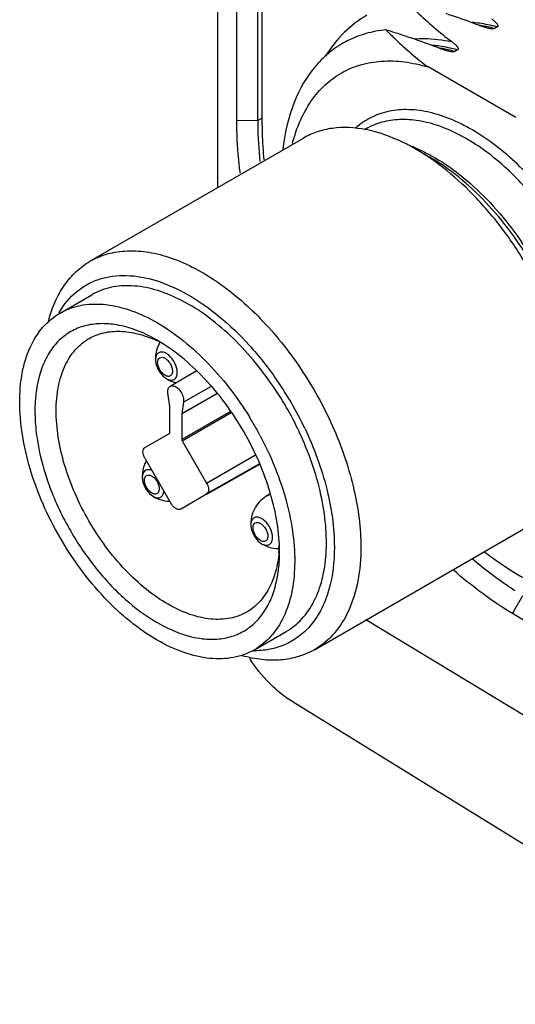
# Model space of a CAD drawing. Header units: inches. Extents: x 0 to 34, y 0 to 22.
# Tile 38 of 126: x 21.364 to 21.886, y 9.318 to 10.355. Entities that reach past the tile are written whole.
import ezdxf

# ---------------------------------------------------------------- set-up
doc = ezdxf.new("R2010")
doc.units = ezdxf.units.IN
doc.header["$LTSCALE"] = 1.87
doc.header["$MEASUREMENT"] = 0
doc.layers.get('0').update_dxf_attribs({"linetype": 'CONTINUOUS'})

msp = doc.modelspace()

# ---------------------------------------------------------------- linework, layer by layer
at = {"color": 7, "linetype": 'CONTINUOUS'}
for p, q in [((21.5725, 10.1783), (21.5725, 11.0295)), ((21.5925, 10.2494), (21.5925, 10.9978)), ((21.6146, 10.2489), (21.6146, 10.9695)), ((21.6192, 10.2445), (21.6192, 10.9637)), ((21.8667, 10.3474), (21.8638, 10.3457)), ((21.7693, 10.338), (21.769, 10.3381)), ((21.8249, 10.3233), (21.822, 10.3216)), ((21.8863, 10.2519), (21.7938, 10.3053)), ((21.5925, 10.2494), (21.6146, 10.2489)), ((21.6192, 10.2513), (21.6146, 10.2489)), ((21.7286, 10.2401), (21.7271, 10.2392)), ((21.4379, 10.1006), (21.6627, 10.2304)), ((21.7966, 10.2096), (21.7808, 10.2187)), ((21.4064, 10.046), (21.4398, 10.0653)), ((21.5069, 9.9969), (21.507, 9.9949)), ((21.5167, 9.9781), (21.5189, 9.9767)), ((21.5223, 9.969), (21.5499, 9.9852)), ((21.5223, 9.969), (21.5223, 9.969)), ((21.5655, 9.9689), (21.5364, 9.9524)), ((21.6343, 9.9759), (21.6347, 9.9754)), ((21.5219, 9.9476), (21.52, 9.9619)), ((21.5345, 9.9403), (21.5716, 9.9615)), ((21.5345, 9.9401), (21.5717, 9.9613)), ((21.5219, 9.9473), (21.5219, 9.9476)), ((21.5219, 9.9202), (21.5219, 9.9473)), ((21.5364, 9.9524), (21.5345, 9.9403)), ((21.586, 9.9425), (21.5345, 9.913)), ((21.5345, 9.9403), (21.5345, 9.9401)), ((21.5345, 9.9401), (21.5345, 9.913)), ((21.5349, 9.9116), (21.5867, 9.9414)), ((21.4957, 9.9044), (21.5215, 9.9193)), ((21.5349, 9.9116), (21.5607, 9.8669)), ((21.5607, 9.8669), (21.6123, 9.8967)), ((21.4957, 9.8931), (21.5233, 9.8453)), ((21.6165, 9.8873), (21.5607, 9.8556)), ((21.5608, 9.8554), (21.6166, 9.887)), ((21.493, 9.8729), (21.4931, 9.8709)), ((21.5028, 9.8542), (21.505, 9.8528)), ((21.5331, 9.8397), (21.5607, 9.8556)), ((21.6278, 9.8557), (21.6249, 9.854)), ((21.6073, 9.823), (21.6074, 9.821)), ((21.6742, 9.6915), (21.899, 9.8213)), ((21.8827, 9.7297), (21.8935, 9.7485)), ((22.0032, 9.6564), (21.8827, 9.7297)), ((22.0319, 9.5389), (21.7285, 9.7229)), ((21.6111, 9.6915), (21.6445, 9.7107)), ((22.8842, 8.8746), (21.652, 9.6361))]:
    msp.add_line(p, q, dxfattribs=at)
for centre, radius, start, end in [((21.8258, 10.2011), 0.1518, 81.5904, 84.564), ((21.8245, 10.1918), 0.1612, 78.4028, 81.5963), ((21.4471, 9.3678), 1.0223, 71.6503, 72.7931), ((21.8215, 10.1896), 0.1617, 79.5901, 80.6632), ((21.8204, 10.184), 0.1674, 77.5248, 79.5843), ((21.8185, 10.1756), 0.1761, 75.1076, 77.5214), ((21.8221, 10.18), 0.1733, 75.0882, 78.4198), ((21.7841, 10.1769), 0.1519, 81.591, 84.5011), ((21.7797, 10.1655), 0.1618, 79.5886, 80.6651), ((21.7827, 10.1677), 0.1612, 78.4025, 81.5963), ((21.7786, 10.1599), 0.1675, 77.5275, 79.5828), ((21.7768, 10.1514), 0.1761, 75.1109, 77.5241), ((21.7804, 10.1559), 0.1732, 75.088, 78.4195), ((22.0395, 10.2507), 0.425, 180.2394, 180.8582), ((22.077, 10.2519), 0.4625, 180.9319, 185.7368), ((21.7196, 10.0755), 0.1568, 66.9673, 69.2773), ((21.487, 9.9989), 0.0945, 149.5373, 149.8515), ((21.4493, 9.8895), 0.1405, 61.5025, 65.2148), ((21.5418, 9.9972), 0.0351, 149.279, 149.8313), ((21.5363, 9.9983), 0.0294, 179.9838, 184.4612), ((21.5201, 9.9969), 0.0132, 174.0557, 177.449), ((21.5214, 9.9969), 0.0145, 177.4342, 179.1629), ((21.522, 9.9969), 0.0151, 179.1572, 180.0018), ((21.5353, 9.9982), 0.0284, 184.4744, 186.7108), ((21.5151, 9.9836), 0.0147, 357.4434, 0.0165), ((21.3393, 9.771), 0.3524, 29.9941, 34.8504), ((21.3271, 9.7639), 0.3734, 25.5103, 34.52), ((21.3394, 9.7709), 0.3524, 25.1506, 30.0058), ((21.3049, 9.7511), 0.3535, 30.0006, 31.5591), ((21.3049, 9.7511), 0.3536, 28.4425, 29.9995), ((21.3046, 9.7509), 0.3539, 27.9622, 28.443), ((21.5224, 9.8743), 0.0294, 179.9838, 184.4612), ((21.5062, 9.873), 0.0132, 174.0557, 177.449), ((21.5075, 9.8729), 0.0145, 177.4342, 179.1629), ((21.5081, 9.8729), 0.0151, 179.1572, 180.0018), ((21.5213, 9.8742), 0.0284, 184.4744, 186.7108), ((21.6367, 9.8244), 0.0294, 179.9838, 184.4612), ((21.6205, 9.823), 0.0132, 174.0557, 177.449), ((21.6218, 9.823), 0.0145, 177.4342, 179.1629), ((21.6224, 9.823), 0.0151, 179.1572, 180.0018), ((21.6356, 9.8243), 0.0284, 184.4744, 186.7108), ((21.6155, 9.8097), 0.0147, 357.4434, 0.0165), ((21.4945, 9.807), 0.1429, 354.82, 358.4246), ((21.6365, 9.8331), 0.0351, 270.1627, 271.3984), ((21.6106, 9.7859), 0.0956, 269.1378, 269.8204), ((21.6106, 9.7848), 0.0945, 269.8207, 270.3968)]:
    msp.add_arc(centre, radius, start, end, dxfattribs=at)
msp.add_ellipse((21.5359, 9.9122), major_axis=(-0.00098, 0.0017), ratio=0.577341, start_param=0.785342, end_param=1.570725, dxfattribs=at)
for points, knots in [([(21.7711, 10.3743), (21.7747, 10.3706), (21.7898, 10.3556), (21.806, 10.3417), (21.8188, 10.332)], [0, 0, 0, 0, 0.242946, 1, 1, 1, 1]), ([(21.848, 10.3489), (21.8451, 10.35), (21.8335, 10.3544), (21.8218, 10.3585), (21.8129, 10.3615)], [0, 0, 0, 0, 0.247713, 1, 1, 1, 1]), ([(21.7294, 10.3598), (21.7207, 10.3548), (21.7042, 10.3421), (21.6915, 10.3257), (21.686, 10.3167)], [0, 0, 0, 0, 0.489487, 1, 1, 1, 1]), ([(21.8606, 10.3561), (21.8614, 10.3555), (21.8626, 10.3545), (21.8642, 10.3531), (21.8652, 10.3521), (21.8662, 10.351), (21.8668, 10.35), (21.8672, 10.3492), (21.8674, 10.3486), (21.8673, 10.3479), (21.8669, 10.3475), (21.8667, 10.3474)], [0, 0, 0, 0, 0.272325, 0.404352, 0.532867, 0.656839, 0.774426, 0.830065, 0.88334, 0.936431, 1, 1, 1, 1]), ([(21.7495, 10.3443), (21.7424, 10.3437), (21.7283, 10.3411), (21.7085, 10.3334), (21.6908, 10.322), (21.6697, 10.3017), (21.6499, 10.2669), (21.6428, 10.2351), (21.6408, 10.2181)], [0, 0, 0, 0, 0.119226, 0.234906, 0.349775, 0.466796, 0.716626, 1, 1, 1, 1]), ([(21.7495, 10.3443), (21.7529, 10.3409), (21.7669, 10.3271), (21.7819, 10.3143), (21.7938, 10.3053)], [0, 0, 0, 0, 0.243275, 1, 1, 1, 1]), ([(21.8566, 10.3461), (21.8558, 10.3463), (21.8529, 10.3471), (21.8501, 10.3481), (21.848, 10.3489)], [0, 0, 0, 0, 0.2561, 1, 1, 1, 1]), ([(21.8638, 10.3457), (21.8633, 10.3455), (21.862, 10.3453), (21.8596, 10.3455), (21.8578, 10.3458), (21.8566, 10.3461)], [0, 0, 0, 0, 0.242507, 0.500029, 1, 1, 1, 1]), ([(21.8063, 10.3248), (21.8032, 10.3259), (21.791, 10.3306), (21.7786, 10.3349), (21.7693, 10.338)], [0, 0, 0, 0, 0.247619, 1, 1, 1, 1]), ([(21.78, 10.3348), (21.7832, 10.3351), (21.7961, 10.3355), (21.8092, 10.334), (21.8188, 10.332)], [0, 0, 0, 0, 0.24103, 1, 1, 1, 1]), ([(21.8188, 10.332), (21.8197, 10.3314), (21.8209, 10.3304), (21.8224, 10.329), (21.8235, 10.3279), (21.8244, 10.3268), (21.8251, 10.3259), (21.8255, 10.3251), (21.8256, 10.3245), (21.8255, 10.3238), (21.8251, 10.3234), (21.8249, 10.3233)], [0, 0, 0, 0, 0.272312, 0.404333, 0.532843, 0.656809, 0.774388, 0.830022, 0.883293, 0.936387, 1, 1, 1, 1]), ([(21.8148, 10.322), (21.8141, 10.3222), (21.8112, 10.323), (21.8083, 10.324), (21.8063, 10.3248)], [0, 0, 0, 0, 0.256102, 1, 1, 1, 1]), ([(21.822, 10.3216), (21.8215, 10.3213), (21.8202, 10.3212), (21.8178, 10.3214), (21.816, 10.3217), (21.8148, 10.322)], [0, 0, 0, 0, 0.242447, 0.499988, 1, 1, 1, 1]), ([(21.6512, 10.2247), (21.6533, 10.233), (21.6585, 10.2486), (21.67, 10.2696), (21.6848, 10.2868), (21.7025, 10.2999), (21.7229, 10.3084), (21.7453, 10.3122), (21.7694, 10.3113), (21.7856, 10.3077), (21.7938, 10.3053)], [0, 0, 0, 0, 0.136676, 0.263625, 0.38323, 0.498927, 0.614789, 0.734846, 0.862497, 1, 1, 1, 1]), ([(21.9952, 9.9704), (21.9952, 9.9902), (21.9894, 10.0319), (21.9678, 10.0926), (21.9349, 10.1505), (21.8935, 10.2003), (21.8535, 10.2326), (21.8204, 10.2498), (21.7969, 10.2578), (21.7742, 10.2611), (21.7529, 10.2595), (21.7337, 10.253), (21.7227, 10.2454), (21.7178, 10.2411)], [0, 0, 0, 0, 0.131064, 0.275544, 0.425063, 0.570214, 0.702469, 0.761991, 0.816624, 0.86662, 0.912805, 0.956626, 1, 1, 1, 1]), ([(21.5961, 10.1934), (21.5955, 10.1982), (21.5934, 10.2168), (21.5925, 10.2355), (21.5925, 10.2494)], [0, 0, 0, 0, 0.259335, 1, 1, 1, 1]), ([(21.9841, 9.9704), (21.9841, 9.9885), (21.979, 10.0265), (21.9601, 10.0824), (21.931, 10.1362), (21.894, 10.1835), (21.8522, 10.2206), (21.8143, 10.2413), (21.7847, 10.2491), (21.7643, 10.2506), (21.7453, 10.2479), (21.7338, 10.2431), (21.7286, 10.2401)], [0, 0, 0, 0, 0.128682, 0.270271, 0.417428, 0.561776, 0.695449, 0.812714, 0.864679, 0.912512, 0.957141, 1, 1, 1, 1]), ([(21.6192, 10.2445), (21.6192, 10.2414), (21.6193, 10.2292), (21.6201, 10.2169), (21.6209, 10.2076)], [0, 0, 0, 0, 0.244825, 1, 1, 1, 1]), ([(21.7282, 10.2393), (21.7167, 10.2415), (21.6992, 10.2425), (21.6772, 10.2375), (21.6673, 10.2331), (21.6627, 10.2304)], [0, 0, 0, 0, 0.521687, 0.763934, 1, 1, 1, 1]), ([(21.7808, 10.2187), (21.7765, 10.2213), (21.7598, 10.2301), (21.7418, 10.2367), (21.7282, 10.2393)], [0, 0, 0, 0, 0.26729, 1, 1, 1, 1]), ([(21.9479, 9.9294), (21.9479, 9.9426), (21.9455, 9.9701), (21.9358, 10.0116), (21.9204, 10.0535), (21.8997, 10.0945), (21.8746, 10.1329), (21.8459, 10.1672), (21.8149, 10.1963), (21.7923, 10.2121), (21.7808, 10.2187)], [0, 0, 0, 0, 0.114156, 0.237323, 0.366975, 0.5, 0.633026, 0.762676, 0.885847, 1, 1, 1, 1]), ([(21.781, 10.2198), (21.7823, 10.2193), (21.7879, 10.2168), (21.7934, 10.214), (21.7974, 10.2118)], [0, 0, 0, 0, 0.244489, 1, 1, 1, 1]), ([(21.9479, 9.9476), (21.9479, 9.9596), (21.9457, 9.9845), (21.9338, 10.0356), (21.9062, 10.0982), (21.8657, 10.1535), (21.8274, 10.1893), (21.807, 10.2037), (21.7966, 10.2096)], [0, 0, 0, 0, 0.114257, 0.237535, 0.5, 0.762465, 0.885746, 1, 1, 1, 1]), ([(21.7974, 10.2118), (21.8078, 10.206), (21.8284, 10.1921), (21.8567, 10.1661), (21.8829, 10.1353), (21.9059, 10.1006), (21.9249, 10.0635), (21.9391, 10.0254), (21.948, 9.9878), (21.9502, 9.9628), (21.9502, 9.9509)], [0, 0, 0, 0, 0.113347, 0.236043, 0.365543, 0.498688, 0.632015, 0.762051, 0.885584, 1, 1, 1, 1]), ([(21.4379, 10.1006), (21.4438, 10.104), (21.4566, 10.1093), (21.4778, 10.1124), (21.5005, 10.1108), (21.5336, 10.102), (21.5759, 10.0789), (21.6226, 10.0375), (21.6639, 9.9847), (21.6964, 9.9246), (21.7174, 9.8623), (21.7231, 9.8198), (21.7231, 9.7996)], [0, 0, 0, 0, 0.042859, 0.087487, 0.135321, 0.187285, 0.304552, 0.438224, 0.582572, 0.729729, 0.871319, 1, 1, 1, 1]), ([(21.3943, 10.0377), (21.3961, 10.0446), (21.4005, 10.0578), (21.4102, 10.0755), (21.4227, 10.0901), (21.4327, 10.0976), (21.4379, 10.1006)], [0, 0, 0, 0, 0.273654, 0.528112, 0.768009, 1, 1, 1, 1]), ([(21.4056, 10.0468), (21.4104, 10.055), (21.4195, 10.0661), (21.4349, 10.0767), (21.4522, 10.0841), (21.4773, 10.0872), (21.5094, 10.0811), (21.5426, 10.066), (21.5755, 10.0427), (21.6069, 10.0123), (21.6256, 9.9886), (21.6343, 9.9759)], [0, 0, 0, 0, 0.100234, 0.148522, 0.196932, 0.29807, 0.410986, 0.538882, 0.681615, 0.836671, 1, 1, 1, 1]), ([(21.6285, 9.9723), (21.6151, 9.9915), (21.5927, 10.0177), (21.5584, 10.0456), (21.5327, 10.0611), (21.5072, 10.0713), (21.4827, 10.0757), (21.4597, 10.0742), (21.4459, 10.0689), (21.4398, 10.0653)], [0, 0, 0, 0, 0.307297, 0.449538, 0.581009, 0.700607, 0.808596, 0.907043, 1, 1, 1, 1]), ([(21.4064, 10.046), (21.4129, 10.0498), (21.4279, 10.0554), (21.4527, 10.0563), (21.4793, 10.0504), (21.5066, 10.0381), (21.534, 10.0198), (21.5699, 9.9876), (21.5929, 9.9577), (21.6062, 9.9361)], [0, 0, 0, 0, 0.09143, 0.188977, 0.296967, 0.417346, 0.549997, 0.693298, 1, 1, 1, 1]), ([(21.4064, 9.8097), (21.3932, 9.8324), (21.3774, 9.8682), (21.3661, 9.9171), (21.363, 9.9512), (21.3655, 9.9824), (21.3735, 10.0095), (21.387, 10.0315), (21.3996, 10.0421), (21.4064, 10.046)], [0, 0, 0, 0, 0.306078, 0.449848, 0.583088, 0.70391, 0.811995, 0.909209, 1, 1, 1, 1]), ([(21.5087, 10.0174), (21.5026, 10.021), (21.4903, 10.0271), (21.4715, 10.0331), (21.4535, 10.0355), (21.4365, 10.0342), (21.4211, 10.0291), (21.4077, 10.0202), (21.3967, 10.0079), (21.3913, 9.998), (21.3891, 9.9927)], [0, 0, 0, 0, 0.151584, 0.291059, 0.419133, 0.537856, 0.650702, 0.762236, 0.87729, 1, 1, 1, 1]), ([(21.4368, 9.8272), (21.4261, 9.8458), (21.4133, 9.8749), (21.404, 9.9147), (21.4016, 9.9425), (21.4037, 9.9678), (21.4103, 9.9898), (21.4213, 10.0077), (21.4316, 10.0162), (21.4371, 10.0194)], [0, 0, 0, 0, 0.306272, 0.450085, 0.583319, 0.70408, 0.812072, 0.909207, 1, 1, 1, 1]), ([(21.4371, 10.0194), (21.4419, 10.0221), (21.4526, 10.0262), (21.4703, 10.0276), (21.4893, 10.0246), (21.5018, 10.02), (21.5082, 10.0171)], [0, 0, 0, 0, 0.223368, 0.459126, 0.716366, 1, 1, 1, 1]), ([(21.5114, 10.0149), (21.5107, 10.0136), (21.5081, 10.0085), (21.5068, 10.0026), (21.5068, 9.9983)], [0, 0, 0, 0, 0.252041, 1, 1, 1, 1]), ([(21.5998, 9.9213), (21.5881, 9.9416), (21.5675, 9.9696), (21.5349, 10.0001), (21.5175, 10.0123), (21.5087, 10.0174)], [0, 0, 0, 0, 0.524929, 0.771495, 1, 1, 1, 1]), ([(21.5081, 10.002), (21.5079, 10.0017), (21.5074, 10.0006), (21.5071, 9.9993), (21.507, 9.9983)], [0, 0, 0, 0, 0.233135, 1, 1, 1, 1]), ([(21.5298, 9.9836), (21.5298, 9.987), (21.5278, 9.9937), (21.5227, 10.0006), (21.5175, 10.0042), (21.5137, 10.0053), (21.5101, 10.0046), (21.5086, 10.0029), (21.5081, 10.002)], [0, 0, 0, 0, 0.282913, 0.580668, 0.709724, 0.817467, 0.908855, 1, 1, 1, 1]), ([(21.5092, 9.9939), (21.5092, 9.995), (21.5095, 9.9969), (21.5113, 9.9993), (21.5143, 9.9997), (21.5173, 9.9985), (21.5202, 9.996), (21.5233, 9.9917), (21.5248, 9.9876), (21.5248, 9.985)], [0, 0, 0, 0, 0.114594, 0.208034, 0.301489, 0.416069, 0.555137, 0.709196, 1, 1, 1, 1]), ([(21.3891, 9.9927), (21.3841, 9.9811), (21.38, 9.9613), (21.3798, 9.9338), (21.3832, 9.9026), (21.3943, 9.8622), (21.4089, 9.8313), (21.4177, 9.8162)], [0, 0, 0, 0, 0.205918, 0.32228, 0.446851, 0.715625, 1, 1, 1, 1]), ([(21.507, 9.9949), (21.5071, 9.9945), (21.5073, 9.9928), (21.5078, 9.9912), (21.5082, 9.99)], [0, 0, 0, 0, 0.245362, 1, 1, 1, 1]), ([(21.5082, 9.99), (21.5086, 9.9889), (21.5106, 9.9843), (21.5138, 9.9803), (21.5167, 9.9781)], [0, 0, 0, 0, 0.253592, 1, 1, 1, 1]), ([(21.5157, 9.9814), (21.5137, 9.9829), (21.5107, 9.9868), (21.5092, 9.9916), (21.5092, 9.9939)], [0, 0, 0, 0, 0.509887, 1, 1, 1, 1]), ([(21.5209, 9.9794), (21.5205, 9.9794), (21.5186, 9.9795), (21.5168, 9.9805), (21.5157, 9.9814)], [0, 0, 0, 0, 0.216868, 1, 1, 1, 1]), ([(21.5167, 9.9781), (21.5194, 9.9761), (21.5234, 9.9741), (21.5276, 9.973), (21.5287, 9.9727)], [0, 0, 0, 0, 0.748353, 1, 1, 1, 1]), ([(21.5189, 9.9767), (21.5202, 9.9761), (21.5227, 9.9752), (21.5267, 9.9758), (21.5293, 9.9789), (21.5298, 9.9816), (21.5298, 9.983)], [0, 0, 0, 0, 0.273413, 0.500326, 0.72691, 1, 1, 1, 1]), ([(21.5248, 9.985), (21.5248, 9.9842), (21.5246, 9.9829), (21.5239, 9.9811), (21.5226, 9.9798), (21.5214, 9.9795), (21.5209, 9.9794)], [0, 0, 0, 0, 0.293706, 0.547288, 0.773735, 1, 1, 1, 1]), ([(21.52, 9.9619), (21.5198, 9.9633), (21.5197, 9.966), (21.5213, 9.9684), (21.5223, 9.969)], [0, 0, 0, 0, 0.56388, 1, 1, 1, 1]), ([(21.5223, 9.969), (21.5225, 9.9691), (21.5233, 9.9695), (21.5242, 9.9696), (21.5248, 9.9695)], [0, 0, 0, 0, 0.241064, 1, 1, 1, 1]), ([(21.5248, 9.9695), (21.5264, 9.9694), (21.5298, 9.9678), (21.5336, 9.9635), (21.5362, 9.9581), (21.5367, 9.9542), (21.5364, 9.9524)], [0, 0, 0, 0, 0.212175, 0.479351, 0.75885, 1, 1, 1, 1]), ([(21.664, 9.9247), (21.6738, 9.9042), (21.6889, 9.8634), (21.6952, 9.8202), (21.6952, 9.7996)], [0, 0, 0, 0, 0.524745, 1, 1, 1, 1]), ([(21.5215, 9.9193), (21.5216, 9.9194), (21.5219, 9.9196), (21.5219, 9.92), (21.5219, 9.9202)], [0, 0, 0, 0, 0.22057, 1, 1, 1, 1]), ([(21.6375, 9.7944), (21.6375, 9.8046), (21.6356, 9.8258), (21.6255, 9.8692), (21.6115, 9.9011), (21.5998, 9.9213)], [0, 0, 0, 0, 0.228503, 0.475068, 1, 1, 1, 1]), ([(21.6172, 9.9168), (21.6289, 9.8947), (21.6429, 9.8602), (21.6523, 9.8135), (21.6543, 9.7811), (21.6512, 9.7516), (21.6429, 9.726), (21.6297, 9.7053), (21.6176, 9.6952), (21.6111, 9.6915)], [0, 0, 0, 0, 0.306845, 0.449996, 0.582469, 0.702722, 0.810697, 0.908361, 1, 1, 1, 1]), ([(21.6445, 9.7107), (21.6506, 9.7143), (21.6621, 9.7236), (21.675, 9.7427), (21.6834, 9.7662), (21.6873, 9.7933), (21.6867, 9.8233), (21.6798, 9.867), (21.6682, 9.8995), (21.6583, 9.9207)], [0, 0, 0, 0, 0.092958, 0.191405, 0.299393, 0.418989, 0.550458, 0.692699, 1, 1, 1, 1]), ([(21.4957, 9.8931), (21.4951, 9.8942), (21.4941, 9.8964), (21.4935, 9.8997), (21.4939, 9.9026), (21.4951, 9.904), (21.4957, 9.9044)], [0, 0, 0, 0, 0.307429, 0.584894, 0.813495, 1, 1, 1, 1]), ([(21.4972, 9.8904), (21.4965, 9.8892), (21.4941, 9.8842), (21.4929, 9.8785), (21.4929, 9.8743)], [0, 0, 0, 0, 0.251963, 1, 1, 1, 1]), ([(21.4942, 9.878), (21.494, 9.8778), (21.4935, 9.8766), (21.4932, 9.8753), (21.4931, 9.8743)], [0, 0, 0, 0, 0.233135, 1, 1, 1, 1]), ([(21.5033, 9.8801), (21.5016, 9.8809), (21.4988, 9.8815), (21.4956, 9.88), (21.4946, 9.8787), (21.4942, 9.878)], [0, 0, 0, 0, 0.52972, 0.760376, 1, 1, 1, 1]), ([(21.4953, 9.87), (21.4953, 9.871), (21.4956, 9.873), (21.4974, 9.8753), (21.5003, 9.8757), (21.5034, 9.8745), (21.5063, 9.8721), (21.5094, 9.8677), (21.5108, 9.8637), (21.5108, 9.861)], [0, 0, 0, 0, 0.114594, 0.208034, 0.301489, 0.416069, 0.555137, 0.709196, 1, 1, 1, 1]), ([(21.4931, 9.8709), (21.4932, 9.8705), (21.4934, 9.8689), (21.4938, 9.8673), (21.4943, 9.8661)], [0, 0, 0, 0, 0.245362, 1, 1, 1, 1]), ([(21.4943, 9.8661), (21.4947, 9.8649), (21.4966, 9.8604), (21.4999, 9.8564), (21.5028, 9.8542)], [0, 0, 0, 0, 0.253592, 1, 1, 1, 1]), ([(21.5018, 9.8574), (21.4998, 9.8589), (21.4968, 9.8628), (21.4953, 9.8676), (21.4953, 9.87)], [0, 0, 0, 0, 0.509887, 1, 1, 1, 1]), ([(21.5607, 9.8669), (21.5613, 9.8658), (21.5623, 9.8636), (21.5629, 9.8603), (21.5625, 9.8574), (21.5614, 9.856), (21.5607, 9.8556)], [0, 0, 0, 0, 0.307429, 0.584894, 0.813495, 1, 1, 1, 1]), ([(21.507, 9.8555), (21.5066, 9.8554), (21.5047, 9.8555), (21.5029, 9.8565), (21.5018, 9.8574)], [0, 0, 0, 0, 0.216868, 1, 1, 1, 1]), ([(21.5028, 9.8542), (21.5055, 9.8522), (21.5116, 9.8491), (21.5183, 9.848), (21.5217, 9.848)], [0, 0, 0, 0, 0.497927, 1, 1, 1, 1]), ([(21.505, 9.8528), (21.5062, 9.8521), (21.5086, 9.8512), (21.5125, 9.8518), (21.5151, 9.8545), (21.5157, 9.857), (21.5158, 9.8583)], [0, 0, 0, 0, 0.276353, 0.506484, 0.732184, 1, 1, 1, 1]), ([(21.5108, 9.861), (21.5108, 9.8603), (21.5107, 9.8589), (21.5099, 9.8571), (21.5086, 9.8559), (21.5075, 9.8555), (21.507, 9.8555)], [0, 0, 0, 0, 0.293706, 0.547288, 0.773735, 1, 1, 1, 1]), ([(21.6249, 9.854), (21.6197, 9.851), (21.6108, 9.8424), (21.6072, 9.8303), (21.6072, 9.8244)], [0, 0, 0, 0, 0.502176, 1, 1, 1, 1]), ([(21.5331, 9.8397), (21.5325, 9.8393), (21.5306, 9.839), (21.5279, 9.8401), (21.5254, 9.8423), (21.5239, 9.8442), (21.5233, 9.8453)], [0, 0, 0, 0, 0.186505, 0.415111, 0.692578, 1, 1, 1, 1]), ([(21.6034, 9.7314), (21.5979, 9.7282), (21.5853, 9.7236), (21.5644, 9.7229), (21.542, 9.7283), (21.519, 9.7391), (21.4961, 9.7551), (21.4663, 9.783), (21.4475, 9.8087), (21.4368, 9.8272)], [0, 0, 0, 0, 0.090791, 0.187926, 0.295918, 0.41668, 0.549915, 0.693729, 1, 1, 1, 1]), ([(21.6085, 9.8281), (21.6083, 9.8278), (21.6078, 9.8267), (21.6075, 9.8254), (21.6074, 9.8244)], [0, 0, 0, 0, 0.233135, 1, 1, 1, 1]), ([(21.6074, 9.821), (21.6075, 9.8206), (21.6077, 9.819), (21.6082, 9.8173), (21.6086, 9.8162)], [0, 0, 0, 0, 0.245362, 1, 1, 1, 1]), ([(21.6302, 9.8098), (21.6302, 9.8131), (21.6282, 9.8199), (21.6231, 9.8267), (21.6179, 9.8303), (21.6141, 9.8314), (21.6105, 9.8307), (21.609, 9.829), (21.6085, 9.8281)], [0, 0, 0, 0, 0.282913, 0.580668, 0.709724, 0.817467, 0.908855, 1, 1, 1, 1]), ([(21.6096, 9.82), (21.6096, 9.8211), (21.6099, 9.823), (21.6117, 9.8254), (21.6147, 9.8258), (21.6177, 9.8246), (21.6206, 9.8221), (21.6237, 9.8178), (21.6252, 9.8137), (21.6252, 9.8111)], [0, 0, 0, 0, 0.114594, 0.208034, 0.301489, 0.416069, 0.555137, 0.709196, 1, 1, 1, 1]), ([(21.4177, 9.8162), (21.4255, 9.8027), (21.4427, 9.7773), (21.4731, 9.7448), (21.5057, 9.7202), (21.5294, 9.7094), (21.5409, 9.7062)], [0, 0, 0, 0, 0.27777, 0.543326, 0.786276, 1, 1, 1, 1]), ([(21.6086, 9.8162), (21.609, 9.815), (21.6109, 9.8105), (21.6142, 9.8064), (21.6171, 9.8042)], [0, 0, 0, 0, 0.253592, 1, 1, 1, 1]), ([(21.6161, 9.8075), (21.6141, 9.809), (21.6111, 9.8129), (21.6096, 9.8177), (21.6096, 9.82)], [0, 0, 0, 0, 0.509887, 1, 1, 1, 1]), ([(21.6252, 9.8111), (21.6252, 9.8103), (21.625, 9.809), (21.6243, 9.8072), (21.623, 9.8059), (21.6218, 9.8056), (21.6213, 9.8055)], [0, 0, 0, 0, 0.293706, 0.547288, 0.773735, 1, 1, 1, 1]), ([(21.6111, 9.6915), (21.6043, 9.6876), (21.5888, 9.6819), (21.5631, 9.6813), (21.5356, 9.6879), (21.5073, 9.7013), (21.4792, 9.721), (21.4426, 9.7553), (21.4195, 9.7869), (21.4064, 9.8097)], [0, 0, 0, 0, 0.090789, 0.188002, 0.296086, 0.416907, 0.550148, 0.693918, 1, 1, 1, 1]), ([(21.6213, 9.8055), (21.6209, 9.8055), (21.619, 9.8056), (21.6172, 9.8066), (21.6161, 9.8075)], [0, 0, 0, 0, 0.216868, 1, 1, 1, 1]), ([(21.6171, 9.8042), (21.6185, 9.8032), (21.6213, 9.8016), (21.6254, 9.8014), (21.6278, 9.8029), (21.6291, 9.8045), (21.63, 9.8067), (21.6302, 9.8082), (21.6302, 9.8091)], [0, 0, 0, 0, 0.289779, 0.520175, 0.626678, 0.737965, 0.861495, 1, 1, 1, 1]), ([(21.6171, 9.8042), (21.6199, 9.8022), (21.6262, 9.799), (21.6332, 9.798), (21.6366, 9.798)], [0, 0, 0, 0, 0.497865, 1, 1, 1, 1]), ([(21.5563, 9.7031), (21.562, 9.7025), (21.5732, 9.7022), (21.5894, 9.7056), (21.6038, 9.7127), (21.6159, 9.7235), (21.6256, 9.7375), (21.6325, 9.7544), (21.6366, 9.7736), (21.6375, 9.7873), (21.6375, 9.7944)], [0, 0, 0, 0, 0.12271, 0.237765, 0.349299, 0.462145, 0.580869, 0.708942, 0.848417, 1, 1, 1, 1]), ([(21.6369, 9.7941), (21.6363, 9.7872), (21.634, 9.774), (21.6271, 9.7561), (21.617, 9.7414), (21.6081, 9.7342), (21.6034, 9.7314)], [0, 0, 0, 0, 0.283634, 0.540874, 0.776632, 1, 1, 1, 1]), ([(21.6952, 9.7996), (21.6952, 9.7846), (21.6929, 9.7626), (21.6831, 9.7362), (21.6733, 9.72), (21.6609, 9.707), (21.6461, 9.6974), (21.6293, 9.6917), (21.6173, 9.6904), (21.6113, 9.6904)], [0, 0, 0, 0, 0.292261, 0.422397, 0.54335, 0.657755, 0.769268, 0.882041, 1, 1, 1, 1]), ([(21.7231, 9.7996), (21.7231, 9.7877), (21.7213, 9.7649), (21.712, 9.7336), (21.6965, 9.7083), (21.682, 9.696), (21.6742, 9.6915)], [0, 0, 0, 0, 0.289809, 0.549045, 0.782228, 1, 1, 1, 1]), ([(21.8537, 9.7942), (21.8571, 9.7917), (21.8704, 9.7819), (21.8843, 9.7729), (21.895, 9.7668)], [0, 0, 0, 0, 0.256631, 1, 1, 1, 1]), ([(21.8857, 9.7534), (21.8819, 9.7559), (21.8663, 9.7663), (21.8515, 9.7777), (21.8406, 9.7868)], [0, 0, 0, 0, 0.242551, 1, 1, 1, 1]), ([(21.8827, 9.7297), (21.8719, 9.7361), (21.8504, 9.7506), (21.8303, 9.7669), (21.8202, 9.7756)], [0, 0, 0, 0, 0.485582, 1, 1, 1, 1]), ([(21.5409, 9.7062), (21.5422, 9.7058), (21.5473, 9.7045), (21.5524, 9.7036), (21.5563, 9.7031)], [0, 0, 0, 0, 0.256883, 1, 1, 1, 1]), ([(21.6742, 9.6915), (21.6689, 9.6885), (21.6574, 9.6835), (21.6386, 9.6801), (21.6184, 9.6805), (21.6048, 9.6833), (21.5979, 9.6852)], [0, 0, 0, 0, 0.232002, 0.471899, 0.726343, 1, 1, 1, 1]), ([(21.652, 9.6361), (21.6475, 9.6389), (21.6387, 9.6451), (21.6224, 9.6598), (21.6121, 9.6729), (21.6061, 9.6823)], [0, 0, 0, 0, 0.24381, 0.490483, 1, 1, 1, 1])]:
    msp.add_open_spline(points, degree=3, knots=knots, dxfattribs=at)
msp.add_open_spline([(21.6249, 9.854), (21.6258, 9.8545), (21.6269, 9.8549), (21.6279, 9.8551)], degree=3, dxfattribs=at)

doc.saveas('drawing.dxf')
